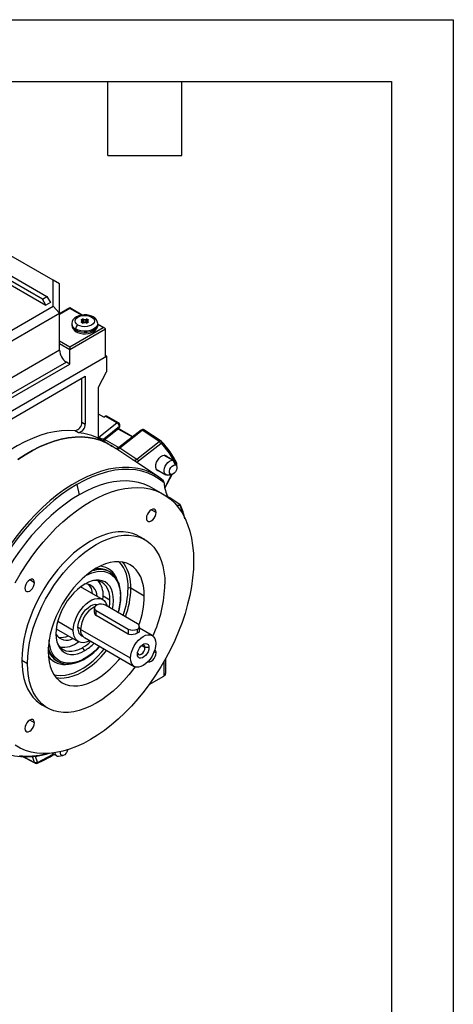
# Model space of a CAD drawing. Header units: inches. Extents: x 0 to 33, y 0 to 25.5.
# Tile 18 of 18: x 27.7 to 33, y 13.5 to 25.5. Entities that reach past the tile are written whole.
import ezdxf

# ---------------------------------------------------------------- set-up
doc = ezdxf.new("R2010")
doc.units = ezdxf.units.IN
doc.header["$LTSCALE"] = 3
doc.header["$MEASUREMENT"] = 0
doc.layers.add('TEXT', color=140, linetype='Continuous', lineweight=25)

msp = doc.modelspace()

# ---------------------------------------------------------------- linework, layer by layer
at = {"color": 7, "linetype": 'Continuous'}
for p, q in [((0, 25.5), (33, 25.5)), ((33, 25.5), (33, 0))]:
    msp.add_line(p, q, dxfattribs=at)
for p, q in [((26.169, 23.228), (28.062, 22.135)), ((28.006, 22.103), (26.113, 23.196)), ((26.238, 23.075), (28.048, 22.03)), ((28.136, 22.333), (26.818, 23.094)), ((28.136, 22.017), (28.136, 22.333)), ((28.215, 22.288), (28.136, 22.333)), ((28.215, 21.934), (28.215, 22.288)), ((28.006, 22.103), (28.062, 22.135)), ((28.048, 22.03), (28.006, 22.103)), ((28.104, 22.063), (28.048, 22.03)), ((28.062, 22.135), (28.104, 22.063)), ((26.985, 21.353), (28.136, 22.017)), ((27.018, 21.243), (28.215, 21.934)), ((28.136, 22.017), (28.215, 21.934)), ((28.34, 21.997), (28.215, 21.924)), ((28.34, 21.99), (28.215, 21.918)), ((28.215, 21.564), (28.215, 21.934)), ((28.49, 21.91), (28.34, 21.997)), ((28.34, 21.997), (28.34, 21.99)), ((28.48, 21.909), (28.34, 21.99)), ((28.364, 21.805), (28.364, 21.789)), ((28.483, 21.856), (28.49, 21.859)), ((28.49, 21.815), (28.483, 21.819)), ((28.485, 21.823), (28.485, 21.82)), ((28.492, 21.816), (28.485, 21.819)), ((28.486, 21.851), (28.493, 21.855)), ((28.486, 21.844), (28.486, 21.851)), ((28.491, 21.816), (28.491, 21.834)), ((28.493, 21.829), (28.491, 21.828)), ((28.495, 21.824), (28.491, 21.821)), ((28.493, 21.829), (28.493, 21.855)), ((28.503, 21.855), (28.503, 21.829)), ((28.54, 21.829), (28.54, 21.855)), ((28.552, 21.821), (28.547, 21.824)), ((28.55, 21.855), (28.557, 21.851)), ((28.55, 21.829), (28.55, 21.855)), ((28.552, 21.828), (28.55, 21.829)), ((28.557, 21.819), (28.551, 21.816)), ((28.552, 21.834), (28.552, 21.816)), ((28.553, 21.859), (28.559, 21.856)), ((28.559, 21.819), (28.553, 21.815)), ((28.557, 21.844), (28.557, 21.851)), ((28.558, 21.82), (28.558, 21.823)), ((28.679, 21.789), (28.679, 21.805)), ((28.764, 21.752), (28.679, 21.801)), ((28.744, 21.757), (28.679, 21.795)), ((28.34, 21.524), (28.744, 21.757)), ((28.34, 21.492), (28.772, 21.741)), ((28.41, 21.741), (28.41, 21.725)), ((28.772, 21.403), (28.772, 21.741)), ((28.215, 21.596), (28.34, 21.524)), ((28.215, 21.484), (28.215, 21.564)), ((28.215, 21.564), (28.34, 21.492)), ((28.215, 21.484), (27.093, 20.836)), ((28.34, 21.524), (28.34, 21.492)), ((28.34, 21.315), (28.34, 21.492)), ((26.698, 20.206), (28.786, 21.412)), ((26.712, 20.214), (28.772, 21.403)), ((28.299, 21.339), (27.143, 20.672)), ((27.143, 20.624), (28.34, 21.315)), ((28.34, 21.315), (28.299, 21.339)), ((28.786, 21.412), (28.772, 21.42)), ((28.786, 21.412), (28.786, 21.219)), ((28.688, 21.033), (28.786, 21.219)), ((26.955, 20.258), (28.528, 21.166)), ((28.486, 20.608), (28.486, 21.142)), ((28.528, 21.166), (28.528, 20.584)), ((28.688, 20.426), (28.688, 21.033)), ((28.486, 20.608), (28.528, 20.584)), ((28.751, 20.668), (28.688, 20.704)), ((28.692, 20.424), (28.91, 20.6)), ((28.751, 20.668), (28.771, 20.68)), ((28.91, 20.6), (28.771, 20.68)), ((28.93, 20.601), (28.791, 20.682)), ((28.444, 20.48), (28.403, 20.504)), ((28.753, 20.406), (28.942, 20.558)), ((28.777, 20.409), (28.935, 20.537)), ((28.925, 20.529), (29.1, 20.428)), ((29.103, 20.43), (28.928, 20.531)), ((29.206, 20.511), (28.935, 20.299)), ((29.218, 20.51), (28.947, 20.298)), ((28.947, 20.298), (29.218, 20.51)), ((29.425, 20.372), (29.218, 20.51)), ((29.451, 20.377), (29.241, 20.516)), ((28.688, 20.426), (28.692, 20.424)), ((28.823, 20.336), (28.693, 20.411)), ((28.696, 20.408), (28.697, 20.408)), ((28.767, 20.396), (28.935, 20.299)), ((29.154, 20.16), (29.425, 20.372)), ((29.457, 20.372), (29.45, 20.378)), ((29.453, 20.375), (29.451, 20.376)), ((28.894, 20.29), (28.859, 20.313)), ((28.913, 20.288), (28.898, 20.287)), ((29.104, 20.15), (28.898, 20.287)), ((28.947, 20.298), (29.154, 20.16)), ((29.445, 20.345), (29.173, 20.133)), ((29.408, 19.948), (29.137, 20.129)), ((29.15, 20.12), (29.173, 20.133)), ((29.483, 20.207), (29.59, 20.145)), ((29.604, 20.141), (29.489, 20.207)), ((29.59, 20.145), (29.619, 20.09)), ((29.639, 20.075), (29.62, 20.122)), ((29.39, 20.037), (29.506, 19.97)), ((29.633, 20.094), (29.627, 20.104)), ((29.495, 19.812), (29.577, 19.972)), ((29.496, 19.805), (29.582, 19.973)), ((29.574, 19.973), (29.52, 19.966)), ((29.53, 19.966), (29.52, 19.966)), ((29.53, 19.966), (29.58, 19.973)), ((28.426, 19.851), (28.452, 19.724)), ((29.477, 19.731), (29.337, 19.812)), ((29.387, 19.509), (29.329, 19.543)), ((29.251, 19.18), (29.181, 19.22)), ((28.825, 18.789), (28.811, 18.797)), ((29, 18.886), (28.983, 18.906)), ((27.911, 18.657), (27.853, 18.691)), ((28.738, 18.453), (28.47, 18.608)), ((29.245, 18.494), (29.081, 18.589)), ((28.742, 18.451), (28.744, 18.494)), ((28.827, 18.446), (28.744, 18.494)), ((28.637, 18.35), (28.637, 18.296)), ((28.66, 18.318), (29.05, 18.093)), ((28.66, 18.257), (28.66, 18.318)), ((29.162, 18.157), (28.772, 18.382)), ((29.05, 18.032), (28.66, 18.257)), ((28.184, 18.091), (28.173, 18.081)), ((28.175, 18.096), (28.443, 17.941)), ((28.382, 18.076), (28.192, 18.186)), ((29.078, 17.739), (28.471, 18.089)), ((29.05, 18.093), (29.05, 18.032)), ((29.162, 18.044), (29.162, 18.093)), ((29.185, 18.067), (29.185, 18.125)), ((29.339, 18.015), (29.185, 18.104)), ((28.516, 17.99), (29.123, 17.64)), ((28.521, 17.833), (28.493, 17.867)), ((29.253, 17.868), (29.211, 17.892)), ((29.301, 17.868), (29.253, 17.868)), ((27.756, 17.715), (27.825, 17.675)), ((29.387, 17.804), (29.365, 17.818)), ((29.505, 17.554), (29.505, 17.735)), ((28.181, 17.706), (28.195, 17.698)), ((29.482, 17.694), (29.482, 17.522)), ((28.173, 17.502), (28.2, 17.499)), ((29.304, 17.419), (29.482, 17.522)), ((28, 17.174), (28.07, 17.134)), ((27.911, 16.952), (27.853, 16.986)), ((27.758, 16.547), (27.921, 16.463)), ((27.781, 16.54), (27.912, 16.472)), ((27.912, 16.472), (27.884, 16.545)), ((27.917, 16.549), (27.944, 16.478)), ((28.124, 16.585), (28.18, 16.553)), ((28.204, 16.548), (28.254, 16.555)), ((27.947, 16.464), (27.947, 16.464))]:
    msp.add_line(p, q)
at = {"flags": 128}
for points in [[(28.624, 21.888), (28.609, 21.895), (28.579, 21.906), (28.547, 21.912), (28.513, 21.913), (28.48, 21.909), (28.449, 21.901), (28.42, 21.889), (28.395, 21.871), (28.378, 21.852), (28.368, 21.831), (28.364, 21.808), (28.364, 21.805)], [(28.438, 21.789), (28.419, 21.803), (28.407, 21.82), (28.403, 21.837), (28.407, 21.855), (28.419, 21.872), (28.438, 21.886), (28.462, 21.897), (28.491, 21.903), (28.521, 21.906), (28.552, 21.903), (28.58, 21.897), (28.605, 21.886)], [(28.679, 21.805), (28.676, 21.789), (28.665, 21.768), (28.645, 21.749), (28.618, 21.734), (28.586, 21.722), (28.55, 21.716), (28.512, 21.715), (28.474, 21.719), (28.44, 21.728), (28.41, 21.741)], [(28.679, 21.789), (28.676, 21.773), (28.665, 21.752), (28.645, 21.733), (28.618, 21.718), (28.586, 21.706), (28.55, 21.7), (28.512, 21.699), (28.474, 21.702), (28.44, 21.711), (28.41, 21.725)], [(28.418, 21.707), (28.433, 21.699), (28.463, 21.689), (28.496, 21.683), (28.529, 21.682), (28.562, 21.685), (28.594, 21.693), (28.623, 21.706), (28.648, 21.724), (28.664, 21.743), (28.675, 21.764), (28.679, 21.786), (28.678, 21.789)], [(28.605, 21.886), (28.624, 21.872), (28.635, 21.855), (28.639, 21.837), (28.635, 21.82), (28.624, 21.803), (28.605, 21.789), (28.58, 21.778), (28.552, 21.772), (28.521, 21.769), (28.491, 21.772), (28.462, 21.778), (28.438, 21.789)], [(28.482, 21.847), (28.481, 21.848), (28.48, 21.849), (28.48, 21.85), (28.48, 21.851), (28.48, 21.853), (28.481, 21.854), (28.482, 21.855), (28.483, 21.856)], [(28.483, 21.819), (28.482, 21.82), (28.481, 21.821), (28.48, 21.822), (28.48, 21.823), (28.48, 21.825), (28.48, 21.826), (28.481, 21.827), (28.482, 21.828)], [(28.484, 21.847), (28.484, 21.847), (28.484, 21.848)], [(28.559, 21.856), (28.561, 21.855), (28.562, 21.854), (28.562, 21.853), (28.563, 21.851), (28.563, 21.85), (28.562, 21.849), (28.562, 21.848), (28.561, 21.847)], [(28.561, 21.828), (28.562, 21.827), (28.562, 21.826), (28.563, 21.825), (28.563, 21.823), (28.562, 21.822), (28.562, 21.821), (28.561, 21.82), (28.559, 21.819)], [(28.91, 20.6), (28.921, 20.603), (28.93, 20.601)], [(28.403, 20.504), (28.322, 20.508), (28.238, 20.504), (28.152, 20.492), (28.064, 20.473), (27.974, 20.445), (27.884, 20.411), (27.792, 20.368), (27.7, 20.319), (27.608, 20.262), (27.516, 20.199), (27.426, 20.129), (27.336, 20.053), (27.248, 19.971), (27.162, 19.883), (27.078, 19.79), (26.997, 19.693)], [(29.218, 20.51), (29.215, 20.511), (29.212, 20.512), (29.209, 20.512), (29.207, 20.512), (29.206, 20.511)], [(27.706, 20.154), (27.795, 20.212), (27.884, 20.263), (27.973, 20.308), (28.061, 20.346), (28.149, 20.377), (28.235, 20.4), (28.32, 20.417), (28.403, 20.426), (28.483, 20.428), (28.561, 20.422), (28.636, 20.409), (28.707, 20.389), (28.775, 20.361), (28.839, 20.326), (28.859, 20.313)], [(28.859, 20.313), (28.839, 20.326), (28.775, 20.361), (28.707, 20.389), (28.636, 20.409), (28.561, 20.422), (28.483, 20.428), (28.403, 20.426), (28.32, 20.417), (28.235, 20.4), (28.149, 20.377), (28.061, 20.346), (27.973, 20.308), (27.884, 20.263), (27.795, 20.212), (27.706, 20.154)], [(28.692, 20.424), (28.69, 20.422), (28.689, 20.422)], [(28.753, 20.406), (28.768, 20.406), (28.777, 20.409), (28.777, 20.409)], [(29.608, 20.137), (29.553, 20.231), (29.456, 20.347)], [(28.898, 20.287), (28.896, 20.289), (28.895, 20.289), (28.894, 20.29), (28.894, 20.29)], [(28.936, 20.3), (28.922, 20.291), (28.913, 20.288)], [(29.137, 20.129), (29.129, 20.133), (29.104, 20.15)], [(29.383, 20.069), (29.386, 20.095), (29.395, 20.122), (29.409, 20.148), (29.426, 20.172), (29.447, 20.19), (29.468, 20.202), (29.488, 20.207), (29.506, 20.204), (29.519, 20.194), (29.524, 20.187)], [(29.52, 19.966), (29.505, 19.971), (29.493, 19.983), (29.487, 20.001), (29.486, 20.023), (29.49, 20.048), (29.5, 20.074), (29.515, 20.098), (29.532, 20.118), (29.552, 20.134), (29.571, 20.143), (29.59, 20.145)], [(29.637, 20.115), (29.637, 20.115), (29.639, 20.111)], [(29.166, 20.046), (29.137, 20.051), (29.06, 20.059), (28.979, 20.059), (28.896, 20.051), (28.81, 20.035), (28.723, 20.012), (28.635, 19.982), (28.546, 19.944), (28.456, 19.899), (28.365, 19.847), (28.275, 19.788), (28.186, 19.723), (28.097, 19.651), (28.01, 19.574), (27.925, 19.491), (27.842, 19.402), (27.761, 19.309), (27.683, 19.211), (27.609, 19.11), (27.538, 19.005), (27.47, 18.897), (27.407, 18.786), (27.348, 18.673)], [(29.486, 19.869), (29.425, 19.917), (29.36, 19.956), (29.29, 19.988), (29.216, 20.012), (29.138, 20.027), (29.057, 20.034), (28.972, 20.033), (28.885, 20.023), (28.796, 20.005), (28.705, 19.978), (28.613, 19.944), (28.519, 19.901), (28.426, 19.851)], [(29.574, 19.973), (29.561, 19.979), (29.553, 19.992), (29.552, 20.012), (29.557, 20.035), (29.569, 20.057), (29.585, 20.075), (29.603, 20.087), (29.619, 20.09)], [(29.619, 20.09), (29.633, 20.084), (29.641, 20.07), (29.642, 20.05), (29.636, 20.028), (29.624, 20.006), (29.608, 19.987), (29.591, 19.976), (29.574, 19.973)], [(29.337, 19.812), (29.307, 19.828), (29.242, 19.856), (29.174, 19.876), (29.103, 19.889), (29.028, 19.894), (28.951, 19.892), (28.871, 19.883), (28.79, 19.865), (28.707, 19.841), (28.622, 19.809), (28.537, 19.77), (28.452, 19.724)], [(28.426, 19.851), (28.332, 19.793), (28.239, 19.728), (28.146, 19.656), (28.055, 19.577), (27.966, 19.492), (27.879, 19.402), (27.795, 19.306), (27.713, 19.205), (27.635, 19.1), (27.561, 18.99), (27.491, 18.878), (27.426, 18.762), (27.365, 18.645)], [(27.675, 18.656), (27.736, 18.761), (27.8, 18.863), (27.868, 18.962), (27.94, 19.057), (28.014, 19.149), (28.092, 19.236), (28.171, 19.318), (28.253, 19.395), (28.336, 19.466), (28.42, 19.532), (28.505, 19.591), (28.591, 19.644), (28.676, 19.69), (28.761, 19.729), (28.846, 19.76), (28.929, 19.785), (29.01, 19.802), (29.09, 19.812), (29.167, 19.814), (29.242, 19.809), (29.313, 19.796), (29.381, 19.776), (29.446, 19.748), (29.506, 19.713), (29.563, 19.671), (29.614, 19.622), (29.661, 19.567), (29.703, 19.505), (29.74, 19.437), (29.771, 19.363), (29.797, 19.284), (29.817, 19.199), (29.832, 19.11), (29.841, 19.017), (29.844, 18.92)], [(28.452, 19.724), (28.366, 19.671), (28.281, 19.612), (28.197, 19.547), (28.114, 19.475), (28.032, 19.398), (27.953, 19.316), (27.875, 19.229), (27.801, 19.138), (27.729, 19.042), (27.661, 18.943), (27.597, 18.841), (27.536, 18.736), (27.48, 18.629), (27.428, 18.521), (27.381, 18.411), (27.339, 18.301), (27.303, 18.19), (27.271, 18.08), (27.245, 17.971), (27.225, 17.864), (27.211, 17.758), (27.202, 17.655), (27.199, 17.554)], [(29.68, 19.604), (29.554, 19.687), (29.528, 19.705)], [(29.387, 19.509), (29.385, 19.529), (29.376, 19.543), (29.363, 19.55), (29.347, 19.55), (29.329, 19.543), (29.311, 19.529), (29.295, 19.51), (29.282, 19.488), (29.273, 19.464), (29.271, 19.442)], [(29.271, 19.442), (29.273, 19.423), (29.282, 19.409), (29.295, 19.401), (29.311, 19.401), (29.329, 19.408), (29.347, 19.422), (29.363, 19.441), (29.376, 19.463), (29.385, 19.487), (29.387, 19.509)], [(29.679, 19.594), (29.639, 19.596), (29.635, 19.597)], [(29.679, 19.594), (29.684, 19.595), (29.685, 19.598), (29.684, 19.6), (29.681, 19.603), (29.68, 19.604)], [(29.181, 19.22), (29.156, 19.233), (29.104, 19.254), (29.048, 19.268), (28.988, 19.275), (28.926, 19.274), (28.862, 19.266), (28.796, 19.25), (28.728, 19.228), (28.66, 19.198), (28.591, 19.161), (28.522, 19.118), (28.453, 19.069), (28.386, 19.014), (28.32, 18.953), (28.255, 18.886), (28.193, 18.816), (28.134, 18.741), (28.078, 18.662), (28.025, 18.58), (27.976, 18.495), (27.932, 18.409), (27.892, 18.321), (27.856, 18.232), (27.826, 18.143), (27.801, 18.054), (27.781, 17.966), (27.767, 17.88), (27.759, 17.796), (27.756, 17.715)], [(27.825, 17.675), (27.828, 17.756), (27.837, 17.84), (27.851, 17.926), (27.871, 18.014), (27.896, 18.103), (27.926, 18.192), (27.961, 18.281), (28.001, 18.369), (28.046, 18.455), (28.095, 18.54), (28.147, 18.622), (28.204, 18.7), (28.263, 18.776), (28.325, 18.846), (28.389, 18.912), (28.455, 18.973), (28.523, 19.029), (28.591, 19.078), (28.66, 19.121), (28.729, 19.158), (28.798, 19.187), (28.865, 19.21), (28.932, 19.226), (28.996, 19.234), (29.058, 19.234), (29.117, 19.228), (29.173, 19.214), (29.226, 19.193), (29.275, 19.165), (29.319, 19.13), (29.36, 19.088), (29.395, 19.04), (29.425, 18.986), (29.45, 18.926), (29.47, 18.861), (29.484, 18.791), (29.493, 18.717), (29.496, 18.639)], [(29.844, 18.92), (29.841, 18.82), (29.832, 18.716), (29.817, 18.611), (29.797, 18.503), (29.771, 18.394), (29.74, 18.284), (29.703, 18.174), (29.661, 18.063), (29.614, 17.954), (29.563, 17.845), (29.506, 17.738), (29.446, 17.633), (29.381, 17.531), (29.313, 17.432), (29.242, 17.337), (29.167, 17.245), (29.09, 17.158), (29.01, 17.076), (28.929, 16.999), (28.846, 16.928), (28.761, 16.862), (28.676, 16.803), (28.591, 16.75), (28.505, 16.704), (28.42, 16.665), (28.336, 16.633), (28.253, 16.609), (28.171, 16.592), (28.092, 16.582), (28.014, 16.58), (27.94, 16.585), (27.868, 16.598), (27.8, 16.618), (27.736, 16.646), (27.675, 16.681)], [(29.245, 18.494), (29.242, 18.559), (29.234, 18.62), (29.22, 18.676), (29.201, 18.727), (29.176, 18.773), (29.147, 18.812), (29.112, 18.846), (29.074, 18.873), (29.031, 18.893), (28.985, 18.906), (28.936, 18.911), (28.884, 18.91), (28.83, 18.901), (28.774, 18.885), (28.718, 18.862), (28.66, 18.832), (28.603, 18.796), (28.546, 18.753), (28.491, 18.705), (28.437, 18.651), (28.385, 18.593), (28.336, 18.531), (28.29, 18.465), (28.247, 18.396), (28.209, 18.324), (28.174, 18.251), (28.145, 18.177), (28.12, 18.103), (28.101, 18.03), (28.087, 17.957), (28.079, 17.887), (28.076, 17.819)], [(28.541, 18.748), (28.606, 18.778), (28.687, 18.796), (28.763, 18.793), (28.828, 18.769), (28.882, 18.724), (28.922, 18.661), (28.947, 18.581), (28.956, 18.488)], [(28.616, 18.804), (28.638, 18.81), (28.669, 18.816)], [(28.811, 18.797), (28.802, 18.802), (28.797, 18.804)], [(27.911, 18.657), (27.908, 18.676), (27.9, 18.69), (27.887, 18.698), (27.871, 18.698), (27.853, 18.691), (27.835, 18.677), (27.818, 18.658), (27.805, 18.636), (27.797, 18.612), (27.794, 18.59)], [(28.86, 18.331), (28.868, 18.385), (28.871, 18.439), (28.868, 18.49), (28.859, 18.537), (28.845, 18.579), (28.824, 18.614), (28.799, 18.644), (28.769, 18.666), (28.734, 18.681), (28.696, 18.688), (28.655, 18.688), (28.612, 18.68), (28.567, 18.664), (28.521, 18.641)], [(28.827, 18.446), (28.825, 18.495), (28.816, 18.539), (28.802, 18.579), (28.783, 18.613), (28.758, 18.641), (28.73, 18.662), (28.697, 18.677), (28.66, 18.684), (28.629, 18.684)], [(27.794, 18.59), (27.797, 18.57), (27.805, 18.556), (27.818, 18.549), (27.835, 18.549), (27.853, 18.556), (27.871, 18.569), (27.887, 18.588), (27.9, 18.611), (27.908, 18.634), (27.911, 18.657)], [(28.521, 18.641), (28.476, 18.612), (28.431, 18.575), (28.387, 18.533), (28.346, 18.486), (28.308, 18.435), (28.274, 18.38), (28.243, 18.323), (28.218, 18.264), (28.198, 18.205), (28.183, 18.147), (28.174, 18.09), (28.171, 18.035), (28.174, 17.984), (28.183, 17.937), (28.198, 17.896), (28.218, 17.86), (28.243, 17.831), (28.274, 17.808), (28.308, 17.793), (28.346, 17.786), (28.387, 17.786), (28.431, 17.794), (28.476, 17.81), (28.521, 17.833)], [(28.483, 18.617), (28.482, 18.613), (28.479, 18.602)], [(28.382, 18.076), (28.385, 18.118), (28.393, 18.161), (28.407, 18.206), (28.426, 18.25), (28.449, 18.293), (28.477, 18.333), (28.507, 18.369), (28.54, 18.401), (28.574, 18.427), (28.608, 18.447), (28.642, 18.46), (28.675, 18.466), (28.705, 18.465), (28.732, 18.456), (28.756, 18.44), (28.774, 18.418), (28.788, 18.389), (28.794, 18.369)], [(28.819, 18.355), (28.825, 18.394), (28.827, 18.446)], [(28.438, 18.109), (28.441, 18.145), (28.449, 18.183), (28.464, 18.222), (28.483, 18.259), (28.506, 18.295), (28.532, 18.326), (28.561, 18.353), (28.591, 18.374), (28.621, 18.388), (28.649, 18.394), (28.676, 18.393), (28.684, 18.391)], [(28.772, 18.382), (28.749, 18.391), (28.723, 18.395), (28.696, 18.394), (28.671, 18.387), (28.652, 18.376), (28.64, 18.361), (28.638, 18.346), (28.645, 18.33), (28.66, 18.318)], [(28.583, 17.951), (28.574, 17.947), (28.54, 17.934), (28.507, 17.928), (28.477, 17.929), (28.449, 17.938), (28.426, 17.954), (28.407, 17.976), (28.393, 18.005), (28.385, 18.038), (28.382, 18.076)], [(28.7, 17.884), (28.693, 17.876), (28.646, 17.829), (28.597, 17.787), (28.546, 17.751), (28.496, 17.722), (28.446, 17.7), (28.397, 17.685), (28.349, 17.677), (28.304, 17.677), (28.262, 17.685), (28.223, 17.7), (28.189, 17.723), (28.158, 17.752), (28.133, 17.788), (28.113, 17.83), (28.099, 17.878), (28.09, 17.93), (28.088, 17.961)], [(29.184, 18.071), (29.183, 18.064), (29.174, 18.053), (29.157, 18.042), (29.135, 18.032), (29.111, 18.026), (29.085, 18.024), (29.06, 18.028), (29.05, 18.032)], [(29.078, 17.739), (29.081, 17.775), (29.09, 17.813), (29.104, 17.852), (29.123, 17.89), (29.146, 17.925), (29.173, 17.957), (29.201, 17.984), (29.231, 18.004), (29.261, 18.018), (29.29, 18.025), (29.316, 18.023), (29.339, 18.015), (29.358, 17.999), (29.373, 17.977), (29.381, 17.949), (29.384, 17.916)], [(28.094, 17.821), (28.092, 17.826), (28.077, 17.871)], [(28.147, 17.538), (28.179, 17.531), (28.229, 17.528), (28.282, 17.532), (28.337, 17.544), (28.393, 17.563), (28.451, 17.59), (28.508, 17.623), (28.565, 17.663), (28.622, 17.709), (28.677, 17.76), (28.73, 17.817), (28.758, 17.85)], [(28.188, 17.92), (28.204, 17.893), (28.228, 17.865), (28.257, 17.844), (28.29, 17.83), (28.326, 17.823), (28.366, 17.823), (28.407, 17.831), (28.45, 17.846), (28.493, 17.867)], [(28.2, 17.499), (28.221, 17.497), (28.272, 17.499), (28.326, 17.508), (28.382, 17.524), (28.439, 17.547), (28.496, 17.577), (28.553, 17.613), (28.61, 17.655), (28.666, 17.704), (28.72, 17.757), (28.772, 17.815), (28.787, 17.834)], [(29.384, 17.916), (29.381, 17.88), (29.373, 17.841), (29.358, 17.803), (29.339, 17.765), (29.316, 17.729), (29.29, 17.698), (29.261, 17.671), (29.231, 17.651), (29.201, 17.637), (29.173, 17.63), (29.146, 17.631), (29.123, 17.64), (29.104, 17.656), (29.09, 17.678), (29.081, 17.706), (29.078, 17.739)], [(29.162, 17.787), (29.164, 17.811), (29.173, 17.837), (29.186, 17.862), (29.202, 17.884), (29.221, 17.901), (29.241, 17.913), (29.26, 17.917), (29.277, 17.914), (29.29, 17.905), (29.298, 17.889), (29.301, 17.868)], [(29.301, 17.868), (29.298, 17.843), (29.29, 17.818), (29.277, 17.793), (29.26, 17.771), (29.241, 17.754), (29.221, 17.742), (29.202, 17.738), (29.186, 17.74), (29.173, 17.75), (29.164, 17.766), (29.162, 17.787)], [(29.163, 17.803), (29.165, 17.796), (29.175, 17.785), (29.19, 17.782), (29.207, 17.788), (29.225, 17.802), (29.24, 17.822), (29.25, 17.845), (29.253, 17.868)], [(29.253, 17.868), (29.25, 17.886), (29.24, 17.897), (29.225, 17.9), (29.218, 17.899)], [(27.756, 17.715), (27.759, 17.637), (27.767, 17.563), (27.781, 17.493), (27.801, 17.428), (27.826, 17.368), (27.856, 17.314), (27.892, 17.266), (27.932, 17.224), (27.976, 17.189), (28, 17.174)], [(28.076, 17.819), (28.079, 17.755), (28.087, 17.694), (28.101, 17.638), (28.12, 17.587), (28.145, 17.541), (28.174, 17.501), (28.209, 17.468), (28.247, 17.441), (28.29, 17.421), (28.336, 17.408), (28.385, 17.402), (28.437, 17.404), (28.491, 17.413), (28.546, 17.429), (28.603, 17.452), (28.66, 17.482), (28.718, 17.518), (28.774, 17.561), (28.83, 17.609), (28.884, 17.662), (28.936, 17.721), (28.951, 17.739)], [(29.29, 17.698), (29.295, 17.696), (29.311, 17.696), (29.329, 17.703), (29.347, 17.717), (29.363, 17.736), (29.376, 17.758), (29.385, 17.782), (29.387, 17.804)], [(29.133, 17.635), (29.117, 17.613), (29.058, 17.538), (28.996, 17.467), (28.932, 17.401), (28.865, 17.34), (28.798, 17.285), (28.729, 17.235), (28.66, 17.192), (28.591, 17.156), (28.523, 17.126), (28.455, 17.104), (28.389, 17.088), (28.325, 17.08), (28.263, 17.079), (28.204, 17.086), (28.147, 17.1), (28.095, 17.121), (28.046, 17.149), (28.001, 17.184), (27.961, 17.226), (27.926, 17.274), (27.896, 17.328), (27.871, 17.388), (27.851, 17.453), (27.837, 17.522), (27.828, 17.597), (27.825, 17.675)], [(27.911, 16.952), (27.908, 16.971), (27.9, 16.985), (27.887, 16.993), (27.871, 16.993), (27.853, 16.986), (27.835, 16.972), (27.818, 16.953), (27.805, 16.931), (27.797, 16.907), (27.794, 16.885)], [(27.794, 16.885), (27.797, 16.865), (27.805, 16.851), (27.818, 16.844), (27.835, 16.844), (27.853, 16.851), (27.871, 16.865), (27.887, 16.884), (27.9, 16.906), (27.908, 16.93), (27.911, 16.952)], [(27.726, 16.556), (27.804, 16.55), (27.886, 16.552), (27.97, 16.562), (28.056, 16.58), (28.056, 16.58)], [(27.953, 16.475), (28.131, 16.567), (28.142, 16.574)], [(28.293, 16.581), (28.277, 16.565), (28.259, 16.556), (28.243, 16.556), (28.231, 16.565), (28.226, 16.581), (28.227, 16.602), (28.227, 16.603)], [(27.912, 16.472), (27.916, 16.466), (27.92, 16.464)]]:
    msp.add_lwpolyline(points, dxfattribs=at)
for centre, radius, start, end in [((28.44, 21.811), 0.0764, 184.4821, 246.8595), ((28.463, 21.795), 0.0986, 183.2608, 243.1366), ((28.44, 21.795), 0.0764, 184.4583, 246.8619), ((28.47, 21.738), 0.0605, 122.6055, 177.3945), ((28.475, 21.837), 0.0117, 305.3245, 54.6755), ((28.483, 21.845), 0.00245, 53.2417, 116.6825), ((28.48, 21.823), 0.00523, 4.0302, 68.0316), ((28.48, 21.851), 0.00605, 2.6055, 57.3945), ((28.484, 21.818), 0.00198, 65.686, 125.6182), ((28.488, 21.847), 0.00396, 114.3666, 174.6472), ((28.483, 21.845), 0.00217, 356.9308, 47.4563), ((28.487, 21.821), 0.00335, 126.6491, 177.7065), ((28.486, 21.822), 0.00238, 201.4155, 252.0703), ((28.477, 21.834), 0.0132, 305.3245, 54.6755), ((28.498, 21.843), 0.0185, 69.2744, 117.0775), ((28.487, 21.854), 0.00605, 2.6055, 57.3945), ((28.491, 21.814), 0.00198, 66.0246, 125.5886), ((28.498, 21.832), 0.0185, 242.9225, 290.7256), ((28.498, 21.828), 0.0141, 242.9798, 291.3618), ((28.498, 21.844), 0.0123, 69.2744, 117.0775), ((28.498, 21.818), 0.0123, 69.2744, 117.0775), ((28.499, 21.829), 0.00605, 182.6055, 237.3945), ((28.498, 21.819), 0.00612, 69.0974, 117.2545), ((28.495, 21.83), 0.0074, 314.602, 358.6675), ((28.521, 21.881), 0.0605, 249.7652, 290.2348), ((28.51, 21.855), 0.0074, 134.602, 178.6675), ((28.521, 21.906), 0.0541, 249.7652, 290.2348), ((28.521, 21.88), 0.0541, 249.7652, 290.2348), ((28.504, 21.814), 0.00144, 41.082, 103.9503), ((28.521, 21.905), 0.0478, 249.7652, 290.2348), ((28.521, 21.77), 0.0478, 69.7652, 110.2348), ((28.544, 21.843), 0.0185, 62.9225, 110.7256), ((28.533, 21.855), 0.0074, 1.3325, 45.398), ((28.544, 21.832), 0.0185, 249.2744, 297.0775), ((28.539, 21.814), 0.00145, 76.7801, 138.82), ((28.544, 21.829), 0.0145, 249.2336, 296.4248), ((28.544, 21.844), 0.0123, 62.9225, 110.7256), ((28.544, 21.818), 0.0123, 62.9225, 110.7256), ((28.547, 21.83), 0.0074, 181.3325, 225.398), ((28.544, 21.819), 0.00612, 62.7565, 110.8916), ((28.544, 21.829), 0.00605, 302.6055, 357.3945), ((28.556, 21.854), 0.00605, 122.6055, 177.3945), ((28.552, 21.814), 0.00198, 54.4037, 114.0629), ((28.565, 21.834), 0.0132, 125.3245, 234.6755), ((28.568, 21.837), 0.0117, 125.3245, 234.6755), ((28.563, 21.851), 0.00605, 122.6055, 177.3945), ((28.555, 21.847), 0.00387, 5.0513, 66.4458), ((28.557, 21.822), 0.00243, 288.611, 338.7763), ((28.558, 21.818), 0.00198, 54.3818, 114.314), ((28.558, 21.848), 0.00129, 298.6666, 346.7499), ((28.56, 21.845), 0.00216, 131.2782, 183.1264), ((28.56, 21.845), 0.00246, 63.4071, 125.5608), ((28.563, 21.823), 0.00523, 111.9684, 175.9698), ((28.556, 21.821), 0.00336, 2.8929, 53.315), ((28.616, 21.87), 0.0198, 65.7086, 125.6162), ((28.58, 21.8), 0.0986, 3.2608, 63.1366), ((28.429, 21.723), 0.0189, 172.7422, 235.9628), ((28.396, 21.492), 0.182, 182.6055, 237.3945), ((28.383, 20.606), 0.103, 280.9547, 1.2635), ((28.783, 20.664), 0.0191, 64.4584, 126.852), ((28.888, 20.55), 0.0541, 8.9205, 66.567), ((28.91, 20.567), 0.0394, 0, 60.0027), ((28.425, 20.582), 0.103, 280.9547, 1.2635), ((28.381, 19.782), 0.701, 63.1564, 84.7698), ((28.91, 20.567), 0.0394, 309.3986, 0), ((28.92, 20.554), 0.0225, 311.8007, 11.2757), ((29.227, 20.486), 0.0324, 61.7804, 130.1845), ((29.234, 20.495), 0.0214, 54.7469, 136.3937), ((29.204, 20.486), 0.0279, 59.2868, 60.0008), ((28.708, 20.424), 0.0194, 173.9601, 236.9683), ((28.755, 20.526), 0.12, 238.4168, 268.8825), ((28.787, 20.39), 0.0375, 155.6662, 201.4421), ((28.804, 20.377), 0.0412, 129.7699, 189.7397), ((29.441, 20.357), 0.0214, 54.7681, 136.3725), ((29.402, 20.335), 0.0435, 13.4942, 58.0605), ((29.451, 20.34), 0.0082, 54.3469, 138.4277), ((29.444, 20.362), 0.0156, 25.3833, 56.3121), ((29.438, 20.36), 0.0221, 321.907, 22.2422), ((28.77, 19.695), 0.963, 25.6082, 44.3692), ((28.907, 20.31), 0.0236, 236.3623, 288.202), ((28.915, 20.328), 0.0441, 247.1971, 316.7465), ((28.94, 20.29), 0.0105, 49.6971, 117.5853), ((28.933, 20.274), 0.0279, 59.2868, 60.0008), ((29.121, 20.19), 0.0442, 247.382, 316.7102), ((29.13, 20.123), 0.0435, 13.4942, 58.0605), ((29.586, 20.109), 0.036, 20.0823, 84.2252), ((29.62, 20.108), 0.0188, 313.497, 12.0647), ((29.605, 20.098), 0.0362, 331.552, 18.5869), ((29.045, 19.4), 0.657, 49.3899, 79.3653), ((29.427, 20.061), 0.0449, 169.8064, 267.8456), ((29.623, 20.089), 0.0107, 348.9523, 25.2406), ((29.447, 19.87), 0.0388, 358.8378, 49.2963), ((29.957, 19.901), 0.472, 183.8803, 206.1477), ((28.711, 19.178), 1.054, 15.974, 23.2207), ((28.827, 19.23), 0.934, 12.5299, 23.2847), ((28.615, 18.624), 0.434, 355.4466, 41.5119), ((28.693, 18.573), 0.254, 65.734, 101.1092), ((28.709, 18.588), 0.231, 19.8792, 99.9582), ((28.689, 18.621), 0.237, 17.7306, 85.3741), ((28.584, 18.612), 0.497, 357.3128, 33.3431), ((28.48, 18.512), 0.265, 356.2485, 39.4558), ((28.521, 18.492), 0.151, 359.7364, 89.0551), ((28.424, 18.508), 0.193, 4.5122, 42.287), ((28.522, 18.503), 0.438, 358.905, 21.2889), ((28.03, 18.606), 1.018, 340.0291, 359.0684), ((28.033, 18.606), 1.048, 339.639, 359.0799), ((29.064, 18.557), 0.0363, 62.6097, 117.3903), ((27.889, 18.68), 1.607, 335.2807, 358.529), ((28.205, 18.498), 0.751, 344.1114, 359.2358), ((28.241, 18.499), 0.719, 343.1788, 359.6241), ((28.953, 18.495), 0.00755, 292.7377, 355.9566), ((28.195, 18.511), 1.05, 339.4401, 359.0727), ((28.795, 18.078), 0.324, 118.3759, 178.0273), ((28.677, 18.292), 0.0383, 174.7193, 245.0822), ((28.538, 18.096), 0.101, 172.6082, 248.4705), ((28.44, 18.073), 0.0354, 26.9996, 93.0058), ((28.574, 18.076), 0.104, 172.7442, 235.9436), ((29.106, 18.2), 0.121, 242.6097, 297.3903), ((29.149, 18.125), 0.0344, 290.7834, 69.2166), ((28.3, 18.107), 0.149, 210.1865, 301.0328), ((28.239, 18.182), 0.19, 257.366, 295.8455), ((28.312, 17.918), 0.249, 198.7181, 238.3167), ((28.259, 18.168), 0.296, 262.2928, 309.442), ((28.233, 18.26), 0.603, 281.8847, 321.1598), ((28.21, 18.348), 0.558, 300.5742, 313.7024), ((28.221, 18.341), 0.59, 300.6102, 314.675), ((29.347, 17.809), 0.0411, 353.6504, 51.072), ((28.274, 17.903), 0.24, 215.0854, 281.8207), ((28.311, 17.899), 0.231, 199.8792, 279.9582), ((29.465, 17.558), 0.0396, 294.3747, 354.3052), ((27.784, 17.213), 0.67, 220.5571, 269.1846), ((27.817, 17.44), 0.898, 267.6881, 287.6944), ((27.1, 18.328), 2.048, 294.4295, 300.8333), ((28.199, 16.588), 0.0396, 176.8374, 277.1476), ((28.214, 16.647), 0.103, 320.6473, 348.6901), ((27.924, 16.498), 0.0286, 246.0052, 315.8113), ((27.933, 16.492), 0.0312, 243.767, 295.1091), ((27.95, 16.481), 0.00629, 201.1083, 302.7187), ((27.94, 16.475), 0.0138, 302.0678, 359.822)]:
    msp.add_arc(centre, radius, start, end)
msp.add_ellipse((28.744, 21.741), major_axis=(0.0278, 0), ratio=0.577382, start_param=0, end_param=1.570796)
at = {"layer": 'TEXT'}
for p, q in [((0.75, 24.75), (32.25, 24.75)), ((28.8, 23.85), (28.8, 24.75)), ((29.7, 23.85), (29.7, 24.75)), ((32.25, 24.75), (32.25, 0.75)), ((28.8, 23.85), (29.7, 23.85))]:
    msp.add_line(p, q, dxfattribs=at)

doc.saveas('drawing.dxf')
